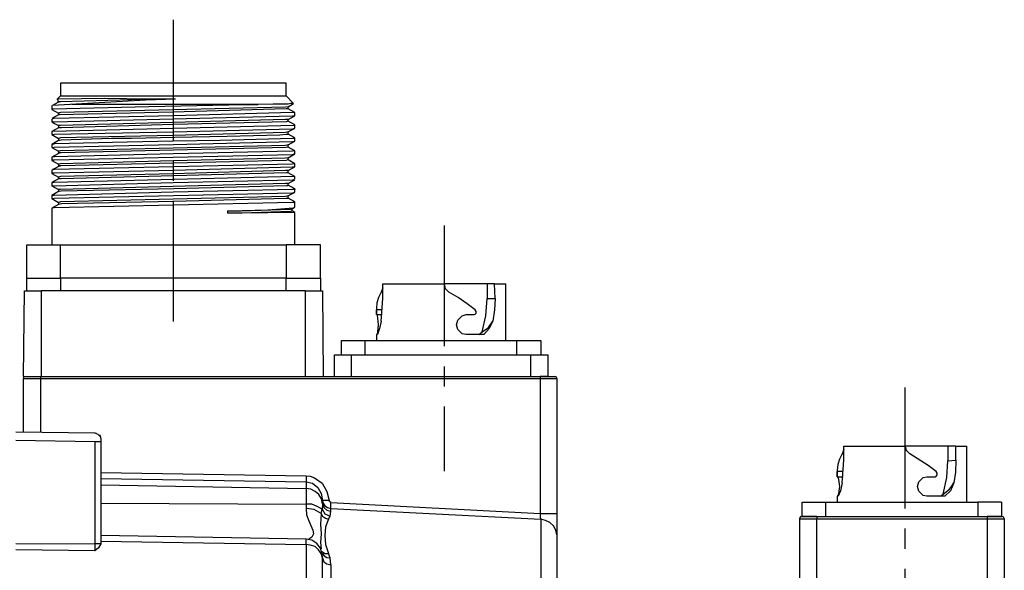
# Model space of a CAD drawing. Header units: millimetres. Extents: x 32176 to 34559, y 9836 to 10798.
# Tile 36 of 57: x 32701 to 32778, y 10371 to 10415. Entities that reach past the tile are written whole.
import ezdxf

# ---------------------------------------------------------------- set-up
doc = ezdxf.new("R2010")
doc.units = ezdxf.units.MM
doc.linetypes.add('CENTER2', pattern=[28.575, 19.05, -3.175, 3.175, -3.175])
doc.layers.add('Center', color=1, linetype='CENTER2')
doc.layers.add('Z_entity', color=7, linetype='Continuous')

msp = doc.modelspace()

# ---------------------------------------------------------------- linework, layer by layer
at = {"layer": 'Center', "ltscale": 0.5}
for p, q in [((32712.763, 10414.735), (32712.763, 10389.994)), ((32734.112, 10398.511), (32734.112, 10379.141)), ((32770.457, 10385.719), (32770.457, 10369.344))]:
    msp.add_line(p, q, dxfattribs=at)
at = {"layer": 'Z_entity', "color": 7}
for p, q in [((32721.658, 10409.735), (32703.867, 10409.735)), ((32703.867, 10409.735), (32703.867, 10408.719)), ((32721.658, 10408.719), (32721.658, 10409.735)), ((32703.867, 10408.719), (32703.613, 10408.464)), ((32703.74, 10408.464), (32703.613, 10408.464)), ((32703.613, 10408.464), (32703.613, 10408.422)), ((32707.319, 10408.509), (32703.74, 10408.464)), ((32703.867, 10408.719), (32721.658, 10408.719)), ((32710.899, 10408.464), (32707.319, 10408.509)), ((32712.932, 10408.464), (32709.459, 10408.422)), ((32712.932, 10408.464), (32710.56, 10408.38)), ((32712.932, 10408.464), (32710.899, 10408.464)), ((32722.251, 10408.126), (32721.658, 10408.719)), ((32703.189, 10407.956), (32703.189, 10407.66)), ((32703.189, 10407.66), (32703.698, 10407.363)), ((32703.655, 10408.21), (32703.232, 10407.956)), ((32703.274, 10407.956), (32703.232, 10407.956)), ((32703.232, 10407.66), (32703.274, 10407.702)), ((32710.56, 10408.38), (32703.274, 10407.956)), ((32703.274, 10407.702), (32710.834, 10407.898)), ((32703.655, 10408.38), (32703.655, 10408.21)), ((32703.867, 10408.253), (32703.698, 10408.253)), ((32703.698, 10408.253), (32703.698, 10408.21)), ((32709.459, 10408.422), (32703.867, 10408.253)), ((32719.456, 10408.041), (32704.757, 10408.041)), ((32710.834, 10407.898), (32718.397, 10408.041)), ((32721.658, 10407.702), (32712.727, 10407.453)), ((32721.616, 10407.829), (32712.735, 10407.64)), ((32718.397, 10408.041), (32719.456, 10408.041)), ((32720.642, 10408.083), (32719.456, 10408.041)), ((32721.828, 10408.083), (32720.642, 10408.083)), ((32721.828, 10407.871), (32721.616, 10407.829)), ((32721.785, 10407.702), (32721.658, 10407.702)), ((32722.04, 10408.126), (32721.828, 10408.083)), ((32721.828, 10407.871), (32722.251, 10408.126)), ((32721.828, 10407.702), (32721.828, 10407.871)), ((32722.336, 10407.405), (32721.828, 10407.702)), ((32722.251, 10408.126), (32722.04, 10408.126)), ((32703.698, 10407.236), (32703.189, 10406.939)), ((32703.189, 10406.897), (32703.189, 10406.685)), ((32703.359, 10406.939), (32703.232, 10406.939)), ((32703.232, 10406.939), (32703.232, 10406.897)), ((32712.768, 10407.16), (32703.359, 10406.939)), ((32703.359, 10406.685), (32712.762, 10406.928)), ((32703.867, 10407.405), (32703.698, 10407.363)), ((32703.698, 10407.363), (32703.698, 10407.194)), ((32703.782, 10407.236), (32703.74, 10407.236)), ((32712.727, 10407.453), (32703.782, 10407.236)), ((32712.735, 10407.64), (32703.867, 10407.405)), ((32712.762, 10406.928), (32722.167, 10407.151)), ((32722.167, 10407.405), (32712.768, 10407.16)), ((32721.828, 10406.855), (32722.336, 10407.151)), ((32722.294, 10407.405), (32722.167, 10407.405)), ((32722.167, 10407.151), (32722.294, 10407.151)), ((32722.336, 10407.151), (32722.336, 10407.405)), ((32703.189, 10406.643), (32703.698, 10406.389)), ((32703.698, 10406.219), (32703.189, 10405.923)), ((32703.232, 10406.685), (32703.359, 10406.685)), ((32712.779, 10406.168), (32703.274, 10405.923)), ((32703.867, 10406.389), (32703.698, 10406.389)), ((32703.698, 10406.389), (32703.698, 10406.219)), ((32703.952, 10406.219), (32703.74, 10406.219)), ((32712.745, 10406.63), (32703.867, 10406.389)), ((32712.8, 10406.462), (32703.952, 10406.219)), ((32721.616, 10406.855), (32712.745, 10406.63)), ((32712.769, 10405.903), (32722.167, 10406.135)), ((32722.294, 10406.389), (32712.779, 10406.168)), ((32721.658, 10406.685), (32712.8, 10406.462)), ((32721.828, 10406.855), (32721.616, 10406.855)), ((32721.828, 10406.728), (32721.658, 10406.685)), ((32721.828, 10406.728), (32721.828, 10406.855)), ((32722.336, 10406.431), (32721.828, 10406.728)), ((32721.828, 10405.88), (32722.336, 10406.177)), ((32722.167, 10406.135), (32722.294, 10406.135)), ((32722.336, 10406.431), (32722.294, 10406.389)), ((32722.294, 10406.135), (32722.294, 10406.177)), ((32722.336, 10406.177), (32722.336, 10406.431)), ((32703.189, 10405.923), (32703.189, 10405.669)), ((32703.189, 10405.669), (32703.698, 10405.372)), ((32703.274, 10405.923), (32703.232, 10405.923)), ((32703.232, 10405.669), (32703.359, 10405.711)), ((32703.359, 10405.711), (32712.769, 10405.903)), ((32703.867, 10405.415), (32703.698, 10405.372)), ((32703.698, 10405.372), (32703.698, 10405.203)), ((32712.747, 10405.609), (32703.867, 10405.415)), ((32707.891, 10405.372), (32703.909, 10405.245)), ((32709.459, 10405.372), (32707.891, 10405.372)), ((32712.89, 10405.457), (32709.459, 10405.372)), ((32721.616, 10405.838), (32712.747, 10405.609)), ((32717.021, 10405.517), (32712.89, 10405.457)), ((32722.167, 10405.372), (32716.448, 10405.203)), ((32721.15, 10405.626), (32717.021, 10405.517)), ((32721.658, 10405.669), (32721.15, 10405.626)), ((32721.828, 10405.88), (32721.616, 10405.838)), ((32721.828, 10405.669), (32721.658, 10405.669)), ((32721.828, 10405.711), (32721.828, 10405.88)), ((32721.828, 10405.711), (32721.828, 10405.669)), ((32722.336, 10405.415), (32721.828, 10405.711)), ((32722.294, 10405.372), (32722.167, 10405.372)), ((32722.336, 10405.415), (32722.294, 10405.372)), ((32722.336, 10405.16), (32722.336, 10405.415)), ((32703.698, 10405.203), (32703.189, 10404.906)), ((32703.232, 10404.906), (32703.189, 10404.906)), ((32703.189, 10404.906), (32703.189, 10404.652)), ((32703.189, 10404.652), (32703.698, 10404.356)), ((32703.401, 10404.949), (32703.232, 10404.906)), ((32703.232, 10404.652), (32703.359, 10404.694)), ((32703.359, 10404.694), (32712.764, 10404.896)), ((32709.12, 10405.076), (32703.401, 10404.949)), ((32703.782, 10405.203), (32703.74, 10405.203)), ((32703.909, 10405.245), (32703.782, 10405.203)), ((32712.742, 10404.603), (32703.867, 10404.398)), ((32712.763, 10405.16), (32709.12, 10405.076)), ((32721.616, 10404.821), (32712.742, 10404.603)), ((32716.448, 10405.203), (32712.763, 10405.16)), ((32712.764, 10404.896), (32722.167, 10405.118)), ((32721.658, 10404.652), (32712.787, 10404.446)), ((32721.828, 10404.864), (32721.616, 10404.821)), ((32721.785, 10404.694), (32721.658, 10404.652)), ((32721.828, 10404.864), (32722.336, 10405.16)), ((32721.828, 10404.694), (32721.828, 10404.864)), ((32722.336, 10404.398), (32721.828, 10404.694)), ((32722.167, 10405.118), (32722.294, 10405.16)), ((32703.698, 10404.186), (32703.189, 10403.89)), ((32703.189, 10403.89), (32703.189, 10403.635)), ((32703.401, 10403.932), (32703.232, 10403.89)), ((32703.359, 10403.678), (32712.762, 10403.899)), ((32712.785, 10404.153), (32703.401, 10403.932)), ((32703.867, 10404.398), (32703.698, 10404.356)), ((32703.698, 10404.356), (32703.698, 10404.186)), ((32703.909, 10404.228), (32703.74, 10404.228)), ((32703.74, 10404.228), (32703.74, 10404.186)), ((32712.787, 10404.446), (32703.909, 10404.228)), ((32721.616, 10403.805), (32712.74, 10403.605)), ((32712.762, 10403.899), (32722.167, 10404.101)), ((32722.167, 10404.356), (32712.785, 10404.153)), ((32721.828, 10403.847), (32721.616, 10403.805)), ((32721.828, 10403.847), (32722.336, 10404.144)), ((32721.828, 10403.678), (32721.828, 10403.847)), ((32722.294, 10404.398), (32722.167, 10404.356)), ((32722.167, 10404.101), (32722.294, 10404.144)), ((32722.336, 10404.144), (32722.336, 10404.398)), ((32703.189, 10403.635), (32703.698, 10403.339)), ((32703.698, 10403.169), (32703.189, 10402.873)), ((32703.232, 10403.635), (32703.232, 10403.678)), ((32703.232, 10403.678), (32703.359, 10403.678)), ((32712.778, 10403.14), (32703.401, 10402.915)), ((32703.867, 10403.381), (32703.698, 10403.339)), ((32703.698, 10403.339), (32703.698, 10403.169)), ((32703.909, 10403.212), (32703.782, 10403.212)), ((32703.782, 10403.212), (32703.782, 10403.169)), ((32712.74, 10403.605), (32703.867, 10403.381)), ((32712.779, 10403.434), (32703.909, 10403.212)), ((32712.768, 10402.882), (32722.167, 10403.127)), ((32722.167, 10403.339), (32712.778, 10403.14)), ((32721.658, 10403.635), (32712.779, 10403.434)), ((32721.785, 10403.678), (32721.658, 10403.635)), ((32722.336, 10403.381), (32721.828, 10403.678)), ((32721.828, 10402.831), (32722.336, 10403.127)), ((32722.336, 10403.381), (32722.167, 10403.339)), ((32722.167, 10403.127), (32722.294, 10403.127)), ((32722.336, 10403.127), (32722.336, 10403.381)), ((32703.189, 10402.873), (32703.189, 10402.619)), ((32703.189, 10402.619), (32703.698, 10402.322)), ((32703.401, 10402.915), (32703.232, 10402.915)), ((32703.232, 10402.915), (32703.232, 10402.873)), ((32703.232, 10402.619), (32703.232, 10402.661)), ((32703.232, 10402.661), (32703.359, 10402.661)), ((32703.359, 10402.661), (32712.768, 10402.882)), ((32703.867, 10402.365), (32703.698, 10402.322)), ((32703.698, 10402.322), (32703.698, 10402.195)), ((32712.746, 10402.588), (32703.867, 10402.365)), ((32712.801, 10402.421), (32703.909, 10402.195)), ((32721.616, 10402.831), (32712.746, 10402.588)), ((32721.701, 10402.661), (32712.801, 10402.421)), ((32722.294, 10402.365), (32712.826, 10402.123)), ((32721.828, 10402.831), (32721.616, 10402.831)), ((32721.785, 10402.661), (32721.701, 10402.661)), ((32721.828, 10402.661), (32721.828, 10402.831)), ((32722.336, 10402.365), (32721.828, 10402.661)), ((32722.336, 10402.365), (32722.294, 10402.365)), ((32722.336, 10402.153), (32722.336, 10402.365)), ((32703.698, 10402.195), (32703.189, 10401.899)), ((32703.189, 10401.899), (32703.189, 10401.644)), ((32703.189, 10401.644), (32703.698, 10401.348)), ((32703.359, 10401.899), (32703.232, 10401.899)), ((32703.232, 10401.644), (32703.359, 10401.644)), ((32712.826, 10402.123), (32703.359, 10401.899)), ((32703.359, 10401.644), (32712.757, 10401.889)), ((32703.909, 10402.195), (32703.782, 10402.195)), ((32712.74, 10401.591), (32703.867, 10401.348)), ((32721.616, 10401.814), (32712.74, 10401.591)), ((32712.757, 10401.889), (32722.167, 10402.11)), ((32721.701, 10401.644), (32712.812, 10401.41)), ((32721.828, 10401.814), (32721.616, 10401.814)), ((32721.828, 10401.644), (32721.701, 10401.644)), ((32721.785, 10401.687), (32721.828, 10401.644)), ((32721.828, 10401.814), (32722.336, 10402.11)), ((32721.828, 10401.687), (32721.828, 10401.814)), ((32722.336, 10401.39), (32721.828, 10401.687)), ((32722.167, 10402.11), (32722.294, 10402.11)), ((32722.294, 10402.11), (32722.294, 10402.153)), ((32703.698, 10401.179), (32703.189, 10400.882)), ((32703.189, 10400.882), (32703.189, 10400.628)), ((32703.359, 10400.882), (32703.232, 10400.882)), ((32703.232, 10400.628), (32703.359, 10400.67)), ((32712.753, 10401.124), (32703.359, 10400.882)), ((32703.359, 10400.67), (32712.768, 10400.869)), ((32703.867, 10401.348), (32703.698, 10401.348)), ((32703.698, 10401.348), (32703.698, 10401.179)), ((32703.909, 10401.221), (32703.782, 10401.179)), ((32712.812, 10401.41), (32703.909, 10401.221)), ((32721.616, 10400.797), (32712.746, 10400.575)), ((32722.167, 10401.348), (32712.753, 10401.124)), ((32712.768, 10400.869), (32722.167, 10401.094)), ((32721.828, 10400.84), (32721.616, 10400.797)), ((32721.828, 10400.84), (32722.336, 10401.136)), ((32721.828, 10400.67), (32721.828, 10400.84)), ((32721.828, 10400.67), (32721.828, 10400.628)), ((32722.336, 10400.374), (32721.828, 10400.67)), ((32722.336, 10401.348), (32722.167, 10401.348)), ((32722.167, 10401.094), (32722.294, 10401.094)), ((32722.294, 10401.094), (32722.294, 10401.136)), ((32722.336, 10401.39), (32722.336, 10401.348)), ((32722.336, 10401.136), (32722.336, 10401.39)), ((32703.189, 10400.628), (32703.698, 10400.331)), ((32703.698, 10400.162), (32703.189, 10399.865)), ((32703.359, 10399.908), (32703.232, 10399.865)), ((32712.764, 10400.109), (32703.359, 10399.908)), ((32703.867, 10400.374), (32703.698, 10400.331)), ((32703.698, 10400.331), (32703.698, 10400.162)), ((32703.952, 10400.204), (32703.74, 10400.162)), ((32712.746, 10400.575), (32703.867, 10400.374)), ((32712.807, 10400.403), (32703.952, 10400.204)), ((32722.167, 10400.331), (32712.764, 10400.109)), ((32721.658, 10400.628), (32712.807, 10400.403)), ((32720.217, 10399.751), (32722.251, 10399.908)), ((32721.828, 10400.628), (32721.658, 10400.628)), ((32722.124, 10399.823), (32722.294, 10399.908)), ((32722.294, 10400.331), (32722.167, 10400.331)), ((32722.251, 10399.908), (32722.336, 10399.95)), ((32722.294, 10400.374), (32722.294, 10400.331)), ((32722.336, 10399.95), (32722.336, 10400.374)), ((32703.189, 10399.865), (32703.189, 10396.985)), ((32717.041, 10399.654), (32718.185, 10399.696)), ((32717.041, 10399.654), (32718.1, 10399.654)), ((32717.041, 10399.654), (32717.041, 10399.484)), ((32718.142, 10399.484), (32717.041, 10399.484)), ((32718.185, 10399.484), (32717.041, 10399.484)), ((32718.1, 10399.654), (32721.997, 10399.781)), ((32722.04, 10399.611), (32718.142, 10399.484)), ((32718.185, 10399.696), (32720.217, 10399.751)), ((32722.251, 10399.526), (32718.185, 10399.484)), ((32721.997, 10399.781), (32722.082, 10399.823)), ((32722.124, 10399.654), (32722.04, 10399.611)), ((32722.124, 10399.654), (32722.124, 10399.823)), ((32722.336, 10399.526), (32722.124, 10399.654)), ((32722.294, 10399.526), (32722.251, 10399.526)), ((32722.336, 10396.985), (32722.336, 10399.526)), ((32701.198, 10394.359), (32701.198, 10396.985)), ((32701.198, 10396.985), (32703.867, 10396.985)), ((32703.867, 10394.359), (32703.867, 10396.985)), ((32703.867, 10396.985), (32721.658, 10396.985)), ((32724.369, 10396.985), (32721.658, 10396.985)), ((32721.658, 10396.985), (32721.658, 10394.359)), ((32724.369, 10394.359), (32724.369, 10396.985)), ((32701.198, 10393.342), (32701.198, 10394.359)), ((32701.198, 10394.359), (32703.867, 10394.359)), ((32721.658, 10394.359), (32703.867, 10394.359)), ((32703.867, 10394.359), (32703.867, 10393.342)), ((32721.658, 10393.342), (32721.658, 10394.359)), ((32721.658, 10394.359), (32724.369, 10394.359)), ((32724.369, 10394.359), (32724.369, 10393.342)), ((32729.283, 10392.749), (32729.283, 10393.893)), ((32729.283, 10393.893), (32734.154, 10393.893)), ((32737.501, 10393.893), (32734.112, 10393.893)), ((32734.239, 10393.511), (32734.154, 10393.893)), ((32738.094, 10393.893), (32737.501, 10393.893)), ((32737.501, 10393.893), (32737.501, 10392.749)), ((32738.136, 10392.749), (32738.094, 10393.893)), ((32738.094, 10393.893), (32738.984, 10393.893)), ((32738.984, 10389.445), (32738.984, 10393.893)), ((32700.944, 10386.607), (32701.029, 10393.342)), ((32701.029, 10393.342), (32702.342, 10393.342)), ((32723.183, 10393.342), (32702.342, 10393.342)), ((32702.342, 10393.342), (32702.342, 10386.607)), ((32723.183, 10393.342), (32724.539, 10393.342)), ((32723.183, 10386.607), (32723.183, 10393.342)), ((32724.539, 10393.342), (32724.581, 10386.607)), ((32729.156, 10393.257), (32728.944, 10392.834)), ((32729.283, 10393.596), (32729.156, 10393.257)), ((32729.283, 10393.215), (32729.156, 10393.257)), ((32734.493, 10393.257), (32734.239, 10393.511)), ((32735.213, 10392.834), (32734.493, 10393.257)), ((32728.817, 10392.41), (32728.775, 10391.986)), ((32728.944, 10392.834), (32728.817, 10392.41)), ((32729.156, 10390.97), (32729.283, 10392.749)), ((32735.934, 10392.325), (32735.213, 10392.834)), ((32736.569, 10391.859), (32735.934, 10392.325)), ((32737.416, 10391.393), (32737.501, 10392.749)), ((32737.501, 10392.749), (32738.136, 10392.749)), ((32738.136, 10392.749), (32738.094, 10391.859)), ((32728.775, 10391.986), (32728.775, 10391.859)), ((32728.775, 10391.986), (32728.775, 10391.478)), ((32729.241, 10391.859), (32728.775, 10391.859)), ((32728.775, 10391.478), (32728.775, 10391.859)), ((32728.775, 10391.478), (32729.241, 10391.478)), ((32728.859, 10391.393), (32728.817, 10391.478)), ((32728.902, 10391.224), (32728.859, 10391.393)), ((32735.208, 10391.052), (32735.552, 10391.393)), ((32735.552, 10391.393), (32735.849, 10391.478)), ((32735.849, 10391.478), (32736.484, 10391.478)), ((32736.484, 10391.478), (32736.569, 10391.52)), ((32736.654, 10391.732), (32736.569, 10391.859)), ((32736.569, 10391.52), (32736.654, 10391.605)), ((32736.654, 10391.605), (32736.654, 10391.732)), ((32737.12, 10390.123), (32737.416, 10391.393)), ((32738.094, 10391.859), (32737.967, 10390.97)), ((32728.944, 10390.673), (32728.902, 10391.224)), ((32728.902, 10390.123), (32728.944, 10390.673)), ((32729.156, 10390.97), (32729.029, 10390.377)), ((32735.094, 10390.673), (32735.208, 10391.052)), ((32735.208, 10390.295), (32735.094, 10390.673)), ((32737.628, 10390.461), (32737.967, 10390.97)), ((32737.967, 10390.97), (32737.67, 10390.377)), ((32728.859, 10389.911), (32728.775, 10389.911)), ((32728.775, 10389.911), (32728.775, 10389.445)), ((32728.817, 10389.911), (32728.859, 10389.953)), ((32729.029, 10390.377), (32728.859, 10389.911)), ((32728.859, 10389.953), (32728.902, 10390.123)), ((32735.552, 10389.953), (32735.208, 10390.295)), ((32735.849, 10389.911), (32735.552, 10389.953)), ((32737.247, 10389.911), (32735.849, 10389.911)), ((32736.866, 10389.911), (32737.12, 10390.123)), ((32737.12, 10390.123), (32737.628, 10390.461)), ((32737.67, 10390.377), (32737.247, 10389.911)), ((32726.021, 10388.301), (32726.021, 10389.445)), ((32726.021, 10389.445), (32727.885, 10389.445)), ((32727.885, 10388.301), (32727.885, 10389.445)), ((32727.885, 10389.445), (32739.831, 10389.445)), ((32739.831, 10389.445), (32739.831, 10388.301)), ((32739.831, 10389.445), (32741.737, 10389.445)), ((32741.737, 10389.445), (32741.737, 10388.301)), ((32725.471, 10386.607), (32725.471, 10388.301)), ((32725.471, 10388.301), (32726.826, 10388.301)), ((32726.826, 10386.607), (32726.826, 10388.301)), ((32726.826, 10388.301), (32740.932, 10388.301)), ((32740.932, 10388.301), (32742.288, 10388.301)), ((32740.932, 10388.301), (32740.932, 10386.607)), ((32742.288, 10388.301), (32742.288, 10386.607)), ((32700.944, 10386.607), (32700.944, 10386.437)), ((32700.987, 10386.564), (32700.944, 10386.437)), ((32700.944, 10382.244), (32700.944, 10386.437)), ((32700.944, 10386.437), (32702.3, 10386.437)), ((32701.114, 10386.607), (32700.987, 10386.564)), ((32701.114, 10386.607), (32702.3, 10386.607)), ((32702.3, 10386.607), (32741.695, 10386.607)), ((32702.3, 10386.607), (32702.3, 10386.437)), ((32702.3, 10386.437), (32741.695, 10386.437)), ((32702.3, 10386.437), (32702.3, 10382.201)), ((32741.695, 10386.607), (32742.838, 10386.607)), ((32741.695, 10386.607), (32741.695, 10375.805)), ((32742.288, 10386.607), (32741.695, 10386.607)), ((32741.695, 10386.437), (32743.008, 10386.437)), ((32742.965, 10386.564), (32742.838, 10386.607)), ((32743.008, 10386.437), (32742.965, 10386.564)), ((32743.008, 10386.437), (32743.008, 10375.805)), ((32700.351, 10382.244), (32706.578, 10382.159)), ((32706.578, 10382.159), (32706.663, 10382.117)), ((32706.832, 10382.032), (32706.578, 10382.117)), ((32706.663, 10382.117), (32706.705, 10382.117)), ((32707.044, 10381.82), (32706.832, 10382.032)), ((32700.351, 10381.566), (32706.578, 10381.481)), ((32706.578, 10381.481), (32707.044, 10381.481)), ((32706.578, 10381.481), (32706.578, 10373.39)), ((32706.959, 10381.989), (32707.044, 10381.651)), ((32707.044, 10381.651), (32707.044, 10381.481)), ((32707.044, 10381.481), (32707.044, 10373.39)), ((32765.501, 10380.507), (32765.289, 10380.083)), ((32765.628, 10380.846), (32765.501, 10380.507)), ((32765.628, 10380.464), (32765.501, 10380.507)), ((32765.628, 10379.999), (32765.628, 10381.1)), ((32765.628, 10381.1), (32770.499, 10381.1)), ((32773.846, 10381.1), (32770.457, 10381.1)), ((32770.584, 10380.761), (32770.499, 10381.1)), ((32770.838, 10380.507), (32770.584, 10380.761)), ((32772.278, 10379.575), (32770.838, 10380.507)), ((32774.481, 10381.1), (32773.846, 10381.1)), ((32773.846, 10381.1), (32773.846, 10379.956)), ((32774.481, 10379.999), (32774.481, 10381.1)), ((32774.481, 10381.1), (32775.328, 10381.1)), ((32775.328, 10376.694), (32775.328, 10381.1)), ((32765.289, 10380.083), (32765.162, 10379.66)), ((32765.501, 10378.219), (32765.628, 10379.999)), ((32773.761, 10378.643), (32773.846, 10379.956)), ((32773.846, 10379.956), (32774.481, 10379.999)), ((32774.481, 10379.999), (32774.439, 10379.067)), ((32707.044, 10379.024), (32723.226, 10378.77)), ((32765.162, 10379.66), (32765.12, 10379.194)), ((32765.12, 10379.194), (32765.12, 10379.109)), ((32765.12, 10379.194), (32765.12, 10378.685)), ((32765.586, 10379.109), (32765.12, 10379.109)), ((32765.12, 10378.685), (32765.12, 10379.109)), ((32772.914, 10379.109), (32772.278, 10379.575)), ((32772.999, 10378.982), (32772.914, 10379.109)), ((32772.999, 10378.855), (32772.999, 10378.982)), ((32774.439, 10379.067), (32774.312, 10378.219)), ((32707.044, 10378.558), (32723.226, 10378.304)), ((32723.226, 10378.77), (32723.564, 10378.728)), ((32723.226, 10378.77), (32723.226, 10378.304)), ((32723.226, 10378.304), (32723.734, 10378.177)), ((32723.226, 10378.304), (32723.226, 10377.753)), ((32723.564, 10378.728), (32723.903, 10378.601)), ((32723.734, 10378.177), (32724.158, 10377.838)), ((32723.903, 10378.601), (32724.496, 10378.177)), ((32724.496, 10378.177), (32724.878, 10377.542)), ((32765.12, 10378.685), (32765.586, 10378.685)), ((32765.204, 10378.643), (32765.162, 10378.685)), ((32765.247, 10378.474), (32765.204, 10378.643)), ((32765.331, 10377.923), (32765.247, 10378.474)), ((32765.501, 10378.219), (32765.374, 10377.584)), ((32771.439, 10377.923), (32771.553, 10378.301)), ((32771.553, 10378.301), (32771.897, 10378.643)), ((32771.897, 10378.643), (32772.194, 10378.685)), ((32772.194, 10378.685), (32772.829, 10378.685)), ((32772.829, 10378.685), (32772.914, 10378.728)), ((32772.914, 10378.728), (32772.999, 10378.855)), ((32773.465, 10377.33), (32773.761, 10378.643)), ((32774.312, 10378.219), (32774.058, 10377.584)), ((32774.142, 10377.923), (32774.312, 10378.219)), ((32707.044, 10378.05), (32723.226, 10377.753)), ((32723.607, 10377.711), (32723.226, 10377.753)), ((32723.226, 10377.753), (32723.226, 10376.525)), ((32723.946, 10377.542), (32723.607, 10377.711)), ((32724.242, 10377.287), (32723.946, 10377.542)), ((32724.158, 10377.838), (32724.412, 10377.372)), ((32724.412, 10377.372), (32724.539, 10376.822)), ((32724.878, 10377.542), (32725.047, 10376.822)), ((32765.374, 10377.584), (32765.204, 10377.16)), ((32765.204, 10377.203), (32765.247, 10377.372)), ((32765.247, 10377.372), (32765.331, 10377.923)), ((32771.553, 10377.545), (32771.439, 10377.923)), ((32771.897, 10377.203), (32771.553, 10377.545)), ((32773.465, 10377.33), (32773.973, 10377.711)), ((32774.058, 10377.584), (32773.592, 10377.16)), ((32773.973, 10377.711), (32774.142, 10377.923)), ((32707.044, 10376.61), (32723.226, 10376.525)), ((32724.454, 10376.949), (32724.242, 10377.287)), ((32724.539, 10376.567), (32724.454, 10376.949)), ((32725.047, 10376.822), (32724.539, 10376.822)), ((32724.539, 10376.822), (32724.581, 10376.61)), ((32724.539, 10376.822), (32724.539, 10376.567)), ((32724.581, 10376.61), (32724.708, 10376.398)), ((32725.089, 10376.737), (32725.047, 10376.822)), ((32725.174, 10376.652), (32725.089, 10376.737)), ((32725.174, 10376.186), (32725.174, 10376.652)), ((32725.174, 10376.652), (32741.695, 10375.805)), ((32762.366, 10375.551), (32762.366, 10376.694)), ((32762.366, 10376.694), (32764.23, 10376.694)), ((32764.23, 10375.551), (32764.23, 10376.694)), ((32764.23, 10376.694), (32776.218, 10376.694)), ((32765.204, 10377.16), (32765.12, 10377.16)), ((32765.12, 10377.16), (32765.12, 10376.694)), ((32765.162, 10377.16), (32765.204, 10377.203)), ((32772.194, 10377.16), (32771.897, 10377.203)), ((32773.592, 10377.16), (32772.194, 10377.16)), ((32773.253, 10377.16), (32773.465, 10377.33)), ((32778.082, 10376.694), (32776.218, 10376.694)), ((32776.218, 10376.694), (32776.218, 10375.551)), ((32778.082, 10376.694), (32778.082, 10375.551)), ((32723.692, 10376.525), (32723.226, 10376.525)), ((32723.226, 10376.525), (32723.226, 10376.186)), ((32723.226, 10376.186), (32723.268, 10375.678)), ((32723.861, 10376.101), (32723.226, 10376.186)), ((32724.115, 10376.356), (32723.692, 10376.525)), ((32724.412, 10375.805), (32723.861, 10376.101)), ((32724.496, 10376.144), (32724.115, 10376.356)), ((32724.412, 10375.805), (32724.496, 10376.144)), ((32724.539, 10376.567), (32724.496, 10376.144)), ((32724.496, 10376.144), (32724.708, 10375.763)), ((32724.539, 10376.567), (32724.623, 10376.271)), ((32724.623, 10376.271), (32724.878, 10376.059)), ((32724.708, 10376.398), (32724.92, 10376.271)), ((32724.878, 10376.059), (32725.174, 10375.974)), ((32724.92, 10376.271), (32725.174, 10376.186)), ((32725.132, 10375.593), (32725.174, 10375.974)), ((32725.174, 10375.974), (32725.174, 10376.186)), ((32725.174, 10376.186), (32741.737, 10375.339)), ((32723.268, 10375.678), (32723.437, 10375.212)), ((32723.437, 10375.212), (32723.776, 10374.492)), ((32724.412, 10375.805), (32724.369, 10374.958)), ((32724.412, 10375.805), (32724.539, 10375.593)), ((32724.539, 10375.593), (32724.751, 10375.424)), ((32724.708, 10375.763), (32725.132, 10375.593)), ((32724.751, 10375.424), (32725.005, 10375.339)), ((32725.005, 10375.339), (32724.751, 10374.746)), ((32725.005, 10375.339), (32725.132, 10375.593)), ((32741.695, 10375.805), (32743.008, 10375.805)), ((32741.695, 10375.805), (32741.695, 10375.508)), ((32741.695, 10375.508), (32741.737, 10375.339)), ((32742.118, 10375.254), (32741.737, 10375.339)), ((32741.737, 10375.339), (32741.737, 10364.495)), ((32742.457, 10375.085), (32742.118, 10375.254)), ((32742.754, 10374.831), (32742.457, 10375.085)), ((32743.008, 10375.805), (32743.008, 10374.11)), ((32762.197, 10375.508), (32762.154, 10375.381)), ((32762.154, 10375.381), (32762.154, 10370.129)), ((32762.154, 10375.381), (32763.51, 10375.381)), ((32762.282, 10375.551), (32762.197, 10375.508)), ((32762.282, 10375.551), (32763.51, 10375.551)), ((32763.51, 10375.551), (32762.366, 10375.551)), ((32763.51, 10375.551), (32776.938, 10375.551)), ((32763.51, 10375.551), (32763.51, 10375.381)), ((32763.51, 10369.705), (32763.51, 10375.381)), ((32763.51, 10375.381), (32776.938, 10375.381)), ((32776.938, 10375.551), (32776.938, 10375.381)), ((32776.938, 10375.551), (32778.124, 10375.551)), ((32778.082, 10375.551), (32776.938, 10375.551)), ((32776.938, 10375.381), (32778.294, 10375.381)), ((32776.938, 10375.381), (32776.938, 10368.392)), ((32778.251, 10375.508), (32778.124, 10375.551)), ((32778.294, 10375.381), (32778.251, 10375.508)), ((32778.294, 10375.381), (32778.294, 10366.316)), ((32723.776, 10374.492), (32723.819, 10374.195)), ((32724.369, 10374.958), (32724.412, 10374.195)), ((32724.751, 10374.746), (32724.708, 10374.068)), ((32742.923, 10374.492), (32742.754, 10374.831)), ((32743.008, 10374.11), (32742.923, 10374.492)), ((32723.226, 10373.772), (32707.044, 10374.068)), ((32707.044, 10373.602), (32723.226, 10373.348)), ((32723.226, 10373.348), (32723.226, 10373.772)), ((32723.692, 10373.687), (32723.226, 10373.772)), ((32723.522, 10373.814), (32723.353, 10373.729)), ((32723.692, 10373.941), (32723.522, 10373.814)), ((32723.819, 10374.195), (32723.692, 10373.941)), ((32724.073, 10373.433), (32723.692, 10373.687)), ((32724.412, 10374.195), (32724.369, 10373.517)), ((32724.369, 10373.517), (32724.412, 10373.009)), ((32724.708, 10374.068), (32724.751, 10373.348)), ((32743.008, 10374.11), (32743.008, 10364.791)), ((32700.351, 10373.433), (32706.578, 10373.39)), ((32706.578, 10372.84), (32700.351, 10372.924)), ((32707.044, 10373.39), (32706.578, 10373.39)), ((32706.578, 10373.39), (32706.578, 10372.84)), ((32706.875, 10373.094), (32706.578, 10372.84)), ((32707.044, 10373.39), (32706.875, 10373.094)), ((32707.044, 10373.39), (32707.044, 10373.433)), ((32723.564, 10373.306), (32723.226, 10373.348)), ((32723.226, 10373.348), (32723.226, 10364.876)), ((32723.946, 10373.179), (32723.564, 10373.306)), ((32724.2, 10372.924), (32723.946, 10373.179)), ((32724.369, 10373.051), (32724.073, 10373.433)), ((32724.412, 10372.628), (32724.2, 10372.924)), ((32724.496, 10372.586), (32724.369, 10373.051)), ((32724.496, 10372.797), (32724.708, 10372.628)), ((32724.751, 10373.348), (32725.005, 10372.628)), ((32724.539, 10372.289), (32724.412, 10372.628)), ((32724.496, 10372.628), (32724.666, 10372.458)), ((32724.539, 10372.289), (32724.496, 10372.586)), ((32724.539, 10372.289), (32724.623, 10371.992)), ((32724.539, 10365.13), (32724.539, 10372.289)), ((32724.623, 10371.992), (32724.878, 10371.823)), ((32724.666, 10372.458), (32724.878, 10372.331)), ((32724.708, 10372.628), (32725.005, 10372.628)), ((32724.878, 10372.331), (32725.132, 10372.289)), ((32725.132, 10372.289), (32725.005, 10372.628)), ((32725.174, 10371.738), (32725.132, 10372.289)), ((32724.878, 10371.823), (32725.174, 10371.738)), ((32725.174, 10371.738), (32725.174, 10364.622))]:
    msp.add_line(p, q, dxfattribs=at)

doc.saveas('drawing.dxf')
